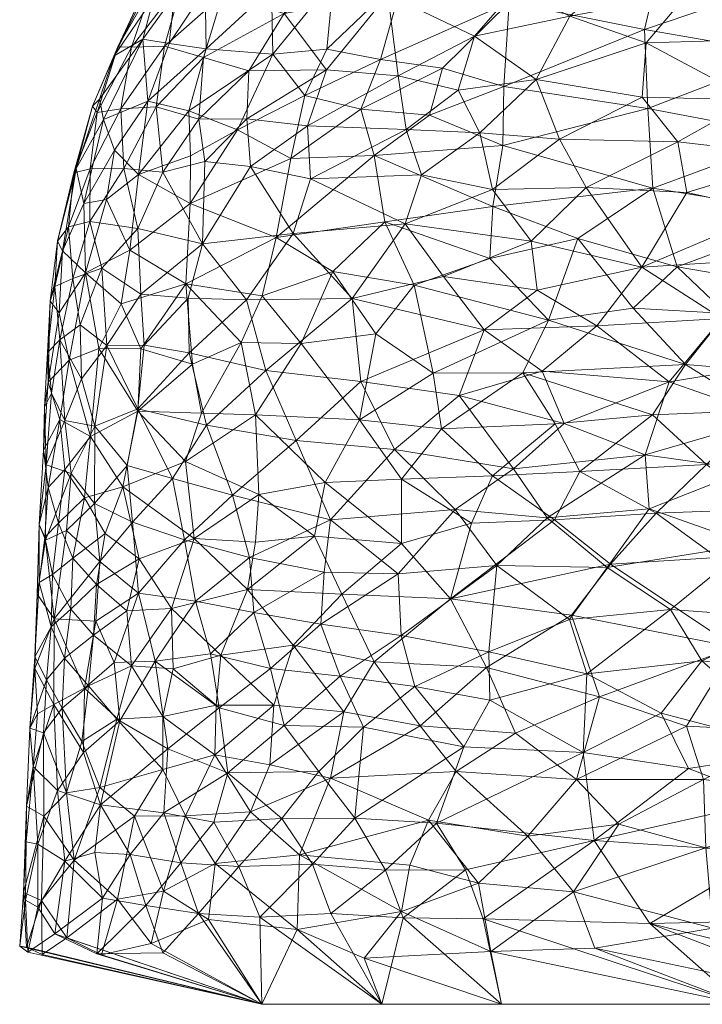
# Model space of a CAD drawing. Header units: millimetres. Extents: x -83 to 83, y 0 to 70.
# Tile 1 of 256: x -83.35 to -79.82, y 0 to 5.09. Entities that reach past the tile are written whole.
import ezdxf

# ---------------------------------------------------------------- set-up
doc = ezdxf.new("R2010")
doc.units = ezdxf.units.MM
doc.layers.add('A-GENM', color=13, linetype='Continuous')

# ---------------------------------------------------------------- blocks, each defined once
blk = doc.blocks.new('MODEL_FFAS1M21-609500BF0 - MODEL_FFAS1M21-609500BF0-474051-Preview')
at = {"layer": 'A-GENM', "lineweight": 9}
mesh = blk.add_polyface(dxfattribs=at)
corners = [(0, 0, 83.3606), (28.511, 0, 78.3334), (53.5832, 0, 63.8579), (72.1924, 0, 41.6803), (82.0942, 0, 14.4754), (82.0942, 0, -14.4754), (72.1924, 0, -41.6803), (53.5832, 0, -63.8579), (28.511, 0, -78.3334), (0, 0, -83.3606), (-28.511, 0, -78.3334), (-53.5832, 0, -63.8579), (-72.1924, 0, -41.6803), (-82.0942, 0, -14.4754), (-82.0942, 0, 14.4754), (-72.1924, 0, 41.6803), (-53.5832, 0, 63.8579), (-28.511, 0, 78.3334)]
mesh.append_faces([[corners[k] for k in face] for face in [(14, 0, 1)]], dxfattribs={"vtx0": -1, "vtx2": -1})
mesh.append_faces([[corners[k] for k in face] for face in [(0, 14, 15, 16)]], dxfattribs={"vtx0": -1, "vtx3": -1})
mesh.append_faces([[corners[k] for k in face] for face in [(17, 0, 16)]], dxfattribs={"vtx1": -1})
mesh.append_faces([[corners[k] for k in face] for face in [(11, 12, 3, 4)]], dxfattribs={"vtx1": -1, "vtx3": -1})
mesh.append_faces([[corners[k] for k in face] for face in [(7, 8, 9, 6)]], dxfattribs={"vtx2": -1})
mesh.append_faces([[corners[k] for k in face] for face in [(9, 10, 11, 4), (4, 5, 6, 9), (12, 13, 14, 3), (1, 2, 3, 14)]], dxfattribs={"vtx2": -1, "vtx3": -1})
mesh = blk.add_polyface(dxfattribs=at)
corners = [(77.8802, -0.5375, -29.657), (78.0056, -0.2801, -29.3592), (78.5205, -0.5015, -27.9228), (78.6185, -1.3498, 27.5274), (78.0663, -0.997, 29.1031), (77.8612, -1.4136, 29.5934), (78.335, -1.6435, 28.2844), (78.9234, -0.305, 26.7909), (78.0075, -0.2357, 29.36), (78.3107, -0.658, 28.4846), (79.468, -0.785, -25.0561), (78.476, -0.7569, -28.0125), (79.3274, -0.4352, -25.5502), (78.8282, -1.4314, -26.9095), (77.9846, -1.5382, -29.2503), (78.1244, -1.2691, -28.9108), (79.0517, -1.7024, 26.206), (78.5445, -1.9303, 27.6576), (79.7652, -0.3936, 24.1554), (78.381, 0, 24.6773), (79.1169, -1.0778, 26.1005), (79.8006, -0.8081, 23.9718), (78.9148, -0.7467, 26.7527), (79.6507, -1.8444, 24.3024), (79.3179, -1.4083, 25.4332), (77.7622, 0, 26.3776), (78.9305, -0.9201, -26.6814), (79.4591, -1.0528, -25.0432), (79.3515, -1.9929, -25.2397), (78.8695, -1.6687, -26.7541), (79.8214, -1.7752, -23.7468), (77.6469, -0.8021, -30.2289), (80.0903, -0.4181, -23.0504), (78.381, 0, -24.6773), (78.9999, 0, -22.9769), (78.6655, -0.2337, -27.5489), (78.7512, -1.1961, -27.1674), (79.2962, -1.3114, -25.5155), (78.3079, -1.0043, -28.4456), (77.6391, -1.0765, -30.2143), (77.7622, 0, -26.3776), (77.1433, 0, 28.0779), (77.7834, -0.49, 29.9162), (77.6798, -0.7663, 30.149), (78.9999, 0, 22.9769), (78.0657, -1.8565, -28.9911)]
mesh.append_faces([[corners[k] for k in face] for face in [(0, 1, 2), (3, 4, 5), (3, 5, 6), (7, 8, 9), (10, 11, 12), (13, 14, 15), (16, 6, 17), (7, 18, 19), (20, 21, 22), (6, 16, 3), (23, 24, 16), (3, 16, 24), (24, 20, 3), (20, 4, 3), (4, 20, 22), (22, 18, 7), (10, 26, 11), (26, 10, 27), (28, 29, 30), (31, 0, 11), (1, 35, 2), (2, 35, 12), (13, 15, 36), (30, 29, 37), (36, 26, 27), (36, 27, 37), (11, 26, 38), (11, 38, 31), (11, 2, 12), (15, 39, 38), (36, 15, 38), (26, 36, 38), (13, 36, 37), (37, 29, 13), (14, 13, 29), (35, 40, 12), (11, 0, 2), (8, 7, 41), (8, 42, 9), (9, 4, 22), (4, 9, 43), (7, 9, 22), (29, 45, 14), (33, 32, 12)]], dxfattribs={"vtx0": -1, "vtx1": -1, "vtx2": -1})
mesh.append_faces([[corners[k] for k in face] for face in [(7, 19, 25), (32, 33, 34), (12, 40, 33)]], dxfattribs={"vtx0": -1, "vtx2": -1})
mesh.append_faces([[corners[k] for k in face] for face in [(44, 19, 18)]], dxfattribs={"vtx1": -1, "vtx2": -1})
mesh = blk.add_polyface(dxfattribs=at)
corners = [(80.7196, -0.8695, 20.6558), (80.4685, -1.1609, 21.5615), (81.0906, -1.2036, 19.0805), (80.3734, -0.2896, 22.0655), (78.9999, 0, 22.9769), (79.7652, -0.3936, 24.1554), (80.2507, -0.9308, 22.398), (81.7398, -1.1679, 16.0819), (81.2345, -0.9522, 18.5105), (80.2376, 0, -19.5763), (80.8565, 0, -17.876), (80.9519, -0.4417, -19.8088), (79.6187, 0, -21.2766), (80.9762, -0.6252, 19.6737), (80.4844, -0.5805, 21.6053), (81.3307, -0.7183, 18.1329), (81.3732, -0.479, 17.9921), (80.9112, -0.2734, 20.0066), (80.8565, 0, 17.876), (80.2376, 0, 19.5763), (79.6187, 0, 21.2766), (78.9148, -0.7467, 26.7527), (79.8006, -0.8081, 23.9718), (79.1169, -1.0778, 26.1005), (79.8124, -1.1611, 23.8758), (80.0903, -0.4181, -23.0504), (80.3775, -0.8466, -21.9533), (79.468, -0.785, -25.0561), (79.4591, -1.0528, -25.0432), (79.8898, -1.2191, -23.6063), (81.3652, -0.4468, -18.0351), (81.0432, -0.6951, -19.382), (81.1932, -0.9364, -18.694), (80.4353, -1.3016, -21.6601), (81.0504, -1.3307, -19.2251), (81.6141, -0.9616, -16.7555), (81.4561, -0.6929, -17.5665), (81.4753, 0, -16.1757), (79.2962, -1.3114, -25.5155), (79.3274, -0.4352, -25.5502), (81.4753, 0, 16.1757), (81.5659, -0.2378, 17.1515), (81.9004, -0.773, 15.3421), (78.9999, 0, -22.9769)]
mesh.append_faces([[corners[k] for k in face] for face in [(0, 1, 2), (3, 4, 5), (6, 1, 0), (2, 7, 8), (0, 13, 14), (8, 15, 13), (13, 15, 16), (14, 13, 17), (21, 22, 5), (22, 23, 24), (5, 22, 14), (3, 14, 17), (24, 1, 6), (25, 26, 27), (28, 26, 29), (11, 25, 12), (30, 31, 11), (11, 26, 25), (32, 33, 26), (33, 32, 34), (34, 32, 35), (35, 32, 36), (31, 36, 32), (36, 31, 30), (32, 26, 31), (26, 11, 31), (28, 29, 38), (26, 33, 29), (26, 28, 27), (25, 27, 39), (2, 8, 0), (6, 14, 22), (8, 13, 0), (17, 13, 16), (17, 16, 41), (17, 20, 3), (8, 42, 15), (5, 14, 3), (14, 6, 0), (24, 6, 22), (11, 10, 30), (17, 41, 18)]], dxfattribs={"vtx0": -1, "vtx1": -1, "vtx2": -1})
mesh.append_faces([[corners[k] for k in face] for face in [(30, 10, 37), (3, 20, 4)]], dxfattribs={"vtx0": -1, "vtx2": -1})
mesh.append_faces([[corners[k] for k in face] for face in [(17, 18, 19, 20)]], dxfattribs={"vtx0": -1, "vtx3": -1})
mesh.append_faces([[corners[k] for k in face] for face in [(9, 10, 11, 12), (40, 18, 41), (43, 12, 25)]], dxfattribs={"vtx1": -1, "vtx2": -1})
mesh = blk.add_polyface(dxfattribs=at)
corners = [(81.3732, -0.479, 17.9921), (81.9004, -0.773, 15.3421), (81.913, -0.3873, 15.3712), (82.5138, -0.7303, -11.613), (82.3438, -0.941, -12.6992), (82.2132, -0.712, -13.5839), (81.2345, -0.9522, 18.5105), (81.7398, -1.1679, 16.0819), (82.0942, 0, 14.4754), (82.3705, -0.4374, 12.678), (82.3366, -0.7279, 12.8097), (82.4894, -0.9736, 11.7056), (82.6023, -0.5852, 11.0166), (82.1539, -0.9951, 13.8599), (81.4753, 0, 16.1757), (81.5659, -0.2378, 17.1515), (81.7377, -0.4683, -16.2586), (81.4561, -0.6929, -17.5665), (81.3652, -0.4468, -18.0351), (81.834, -0.7244, -15.7045), (81.9914, -0.9594, -14.7999), (82.1049, -0.4504, -14.2943), (82.4231, -0.469, -12.3218), (81.4753, 0, -16.1757), (82.0942, 0, -14.4754), (81.6141, -0.9616, -16.7555), (82.0942, 0, -9.0471), (82.9473, -0.2601, -8.1696), (82.6071, -0.2659, -11.0913), (82.0942, 0, -12.666), (82.0942, 0, -10.8566), (83.3036, -0.2687, -2.7271), (82.0942, 0, -3.6189), (82.0942, 0, -1.8094), (82.0942, 0, 5.4283), (82.0942, 0, 7.2377), (83.1019, -0.3432, 6.3579), (82.6943, -0.5111, -10.3307), (82.0942, 0, -5.4283), (83.1654, -0.3644, -5.4509), (82.0942, 0, -7.2377), (82.6022, -0.9899, -10.8748), (82.6673, -0.3136, 10.6161), (82.0942, 0, 9.0471), (82.0942, 0, 10.8566), (82.0942, 0, 12.666), (82.9231, -0.2551, 8.4141), (83.3462, -0.3003, 0.2991), (82.0942, 0), (82.0942, 0, 1.8094), (83.2298, -0.2567, 4.4521), (82.0942, 0, 3.6189), (81.3307, -0.7183, 18.1329), (83.3106, -0.2946, 2.4645)]
mesh.append_faces([[corners[k] for k in face] for face in [(40, 27, 26), (29, 21, 24), (34, 50, 51)]], dxfattribs={"vtx0": -1, "vtx1": -1})
mesh.append_faces([[corners[k] for k in face] for face in [(0, 1, 2), (3, 4, 5), (6, 7, 1), (8, 2, 9), (10, 11, 12), (11, 10, 13), (14, 15, 2), (10, 2, 1), (16, 17, 18), (19, 5, 20), (21, 22, 5), (25, 17, 19), (26, 27, 28), (17, 16, 19), (4, 20, 5), (21, 5, 19), (25, 19, 20), (21, 19, 16), (3, 5, 22), (18, 23, 16), (22, 29, 28), (37, 3, 22), (28, 37, 22), (41, 4, 3), (21, 29, 22), (43, 42, 46), (12, 42, 9), (10, 12, 9), (2, 10, 9), (13, 10, 1), (42, 45, 9), (1, 0, 52), (23, 21, 16), (2, 15, 0)]], dxfattribs={"vtx0": -1, "vtx1": -1, "vtx2": -1})
mesh.append_faces([[corners[k] for k in face] for face in [(31, 32, 33), (46, 35, 43), (2, 8, 14)]], dxfattribs={"vtx0": -1, "vtx2": -1})
mesh.append_faces([[corners[k] for k in face] for face in [(28, 29, 30, 26), (42, 43, 44, 45), (47, 33, 48, 49)]], dxfattribs={"vtx0": -1, "vtx3": -1})
mesh.append_faces([[corners[k] for k in face] for face in [(23, 24, 21), (34, 35, 36), (38, 32, 39, 40), (45, 8, 9), (49, 51, 53)]], dxfattribs={"vtx1": -1, "vtx2": -1})
mesh = blk.add_polyface(dxfattribs=at)
corners = [(82.9231, -0.2551, 8.4141), (83.1019, -0.3432, 6.3579), (82.0942, 0, 7.2377), (83.3462, -0.3003, 0.2991), (82.0942, 0, 1.8094), (83.3106, -0.2946, 2.4645), (83.1503, -1.1046, -5.151), (83.1124, -0.7398, -5.9707), (83.252, -0.8279, -3.4256), (83.3259, -0.5784, 1.1627), (83.2329, -0.5365, 4.1413), (82.8403, -0.5425, 9.0725), (82.6673, -0.3136, 10.6161), (82.6023, -0.5852, 11.0166), (83.2223, -0.9713, 3.9469), (83.0648, -0.744, 6.5964), (83.3136, -0.8386, -1.1854), (83.3111, -1.0237, 0.6258), (82.6943, -0.5111, -10.3307), (82.7746, -0.7742, -9.561), (82.5138, -0.7303, -11.613), (82.918, -0.5488, -8.3293), (82.9473, -0.2601, -8.1696), (83.1654, -0.3644, -5.4509), (82.0942, 0, -7.2377), (82.9578, -0.7847, -7.8081), (82.9282, -1.0301, -8.0003), (82.0942, 0, -1.8094), (83.3036, -0.2687, -2.7271), (82.6071, -0.2659, -11.0913), (83.2527, -0.5016, -3.7582), (82.6022, -0.9899, -10.8748), (83.316, -0.5374, -1.818), (83.2298, -0.2567, 4.4521), (82.0942, 0, 5.4283), (82.7528, -0.9717, 9.6699), (82.4894, -0.9736, 11.7056), (83.105, -1.0929, 5.8446), (82.0942, 0, 3.6189), (82.0942, 0, -3.6189), (82.9319, -1.1195, 7.9186)]
mesh.append_faces([[corners[k] for k in face] for face in [(0, 1, 2), (3, 4, 5), (6, 7, 8), (9, 5, 10), (11, 12, 13), (0, 11, 1), (14, 10, 15), (10, 1, 15), (16, 9, 17), (0, 12, 11), (9, 14, 17), (18, 19, 20), (21, 22, 23), (23, 22, 24), (25, 26, 19), (27, 3, 28), (22, 18, 29), (23, 7, 21), (7, 23, 30), (23, 28, 30), (26, 7, 6), (31, 20, 19), (32, 16, 8), (9, 16, 32), (9, 10, 14), (5, 33, 10), (34, 1, 33), (15, 1, 11), (35, 15, 11), (18, 21, 19), (18, 22, 21), (25, 19, 21), (26, 31, 19), (21, 7, 25), (7, 26, 25), (35, 13, 36), (15, 37, 14), (5, 9, 3), (33, 5, 38), (9, 32, 3), (28, 3, 32), (30, 28, 32), (39, 28, 23), (32, 8, 30), (7, 30, 8), (10, 33, 1), (15, 35, 40), (13, 35, 11)]], dxfattribs={"vtx0": -1, "vtx1": -1, "vtx2": -1})
mesh = blk.add_polyface(dxfattribs=at)
corners = [(83.2764, -1.2288, -2.1463), (83.1503, -1.1046, -5.151), (83.252, -0.8279, -3.4256), (82.8288, -1.4643, -8.7831), (82.58, -1.3191, -10.9278), (82.9282, -1.0301, -8.0003), (82.768, -1.7482, 9.2211), (82.8448, -1.473, 8.6269), (82.6065, -1.4872, 10.6651), (83.0252, -1.3573, 6.737), (82.9319, -1.1195, 7.9186), (83.2941, -1.4264, 0.3719), (83.2674, -1.7356, -1.4877), (83.2535, -1.5, -2.5156), (82.9913, -1.6451, 6.9869), (82.9648, -1.9066, 7.1556), (83.127, -1.5296, 5.2103), (83.2236, -1.402, 3.4738), (83.105, -1.0929, 5.8446), (83.2685, -1.7949, 1.2544), (82.7328, -2.1249, -9.3788), (82.6457, -1.7735, -10.2505), (82.8573, -1.7664, -8.3725), (83.1701, -1.5494, -4.4532), (83.0118, -1.6332, -6.7457), (82.9526, -1.9799, -7.2574), (83.1685, -1.992, -4.0864), (83.0157, -1.3011, -6.8852), (83.3136, -0.8386, -1.1854), (83.3111, -1.0237, 0.6258), (83.2551, -2.1191, -1.1491), (83.2076, -1.6769, 3.553), (83.0648, -0.744, 6.5964), (83.2223, -0.9713, 3.9469), (82.7925, -2.033, 8.8768), (82.6057, -1.2136, 10.7688), (83.1139, -1.7878, 5.2301), (83.1842, -1.9499, 3.7975), (82.7528, -0.9717, 9.6699)]
mesh.append_faces([[corners[k] for k in face] for face in [(0, 1, 2), (3, 4, 5), (6, 7, 8), (9, 10, 7), (11, 12, 13), (14, 6, 15), (16, 17, 18), (11, 19, 12), (20, 21, 22), (1, 0, 23), (24, 22, 3), (25, 24, 26), (3, 5, 27), (1, 23, 27), (5, 1, 27), (2, 28, 0), (11, 0, 29), (23, 13, 12), (26, 23, 12), (27, 24, 3), (12, 19, 30), (29, 17, 11), (17, 16, 31), (31, 11, 17), (0, 28, 29), (10, 9, 18), (18, 32, 10), (29, 33, 17), (14, 7, 6), (6, 34, 15), (9, 7, 14), (35, 7, 10), (16, 9, 14), (18, 17, 33), (18, 9, 16), (14, 15, 36), (16, 36, 31), (37, 19, 31), (11, 31, 19), (31, 36, 37), (14, 36, 16), (38, 35, 10), (24, 27, 23), (26, 24, 23), (22, 24, 25), (23, 0, 13), (11, 13, 0), (3, 22, 21)]], dxfattribs={"vtx0": -1, "vtx1": -1, "vtx2": -1})
mesh = blk.add_polyface(dxfattribs=at)
corners = [(82.6057, -1.2136, 10.7688), (82.4894, -0.9736, 11.7056), (82.3381, -1.2888, 12.6308), (82.315, -1.5311, -12.7072), (81.9791, -1.4401, -14.7434), (82.2712, -1.196, -13.0865), (82.0508, -1.7353, -14.2596), (82.3607, -1.8111, -12.3213), (82.7528, -0.9717, 9.6699), (82.1539, -0.9951, 13.8599), (82.0331, -1.5447, 14.412), (82.3312, -1.5463, 12.5976), (82.1363, -2.0245, -13.6778), (81.8003, -1.202, -15.7629), (81.6141, -0.9616, -16.7555), (81.9914, -0.9594, -14.7999), (82.58, -1.3191, -10.9278), (81.3046, -1.6412, -18.054), (81.5691, -1.4317, -16.8668), (81.6906, -1.6955, -16.2055), (82.5615, -2.0454, 10.8118), (82.768, -1.7482, 9.2211), (82.5531, -1.7325, 10.9854), (81.9337, -1.8561, 14.887), (82.3074, -1.8037, 12.6745), (81.6707, -1.5106, 16.3491), (81.7398, -1.1679, 16.0819), (81.2761, -1.438, 18.225), (82.6065, -1.4872, 10.6651), (82.6457, -1.7735, -10.2505), (82.4369, -2.083, -11.7117), (81.7896, -1.9635, -15.6326), (82.6022, -0.9899, -10.8748), (82.9282, -1.0301, -8.0003), (82.8288, -1.4643, -8.7831), (81.3754, -1.9058, -17.675), (82.3438, -0.941, -12.6992), (81.9004, -0.773, 15.3421), (82.0541, -1.237, 14.3743), (82.8448, -1.473, 8.6269), (81.5147, -1.7698, 17.0519)]
mesh.append_faces([[corners[k] for k in face] for face in [(0, 1, 2), (3, 4, 5), (6, 3, 7), (0, 8, 1), (9, 2, 1), (2, 10, 11), (7, 12, 6), (13, 14, 15), (4, 3, 6), (3, 5, 16), (17, 18, 19), (20, 21, 22), (23, 24, 10), (23, 10, 25), (25, 26, 27), (0, 2, 28), (7, 29, 30), (16, 29, 3), (12, 31, 6), (31, 19, 6), (6, 19, 4), (18, 13, 4), (4, 13, 5), (16, 5, 32), (33, 16, 32), (29, 16, 34), (29, 7, 3), (19, 31, 35), (4, 19, 18), (5, 13, 15), (14, 13, 18), (36, 32, 5), (15, 36, 5), (37, 26, 9), (9, 38, 2), (38, 9, 26), (11, 10, 24), (22, 21, 28), (39, 0, 28), (23, 25, 40), (25, 10, 38), (25, 38, 26), (10, 2, 38), (22, 11, 24), (28, 2, 11), (11, 22, 28), (20, 22, 24)]], dxfattribs={"vtx0": -1, "vtx1": -1, "vtx2": -1})
mesh = blk.add_polyface(dxfattribs=at)
corners = [(80.4152, -1.707, -21.6629), (80.4353, -1.3016, -21.6601), (80.9176, -1.5709, -19.7301), (80.4685, -1.1609, 21.5615), (80.3504, -1.5889, 21.9229), (80.7843, -1.4008, 20.3011), (79.9006, -1.4363, 23.5342), (79.6507, -1.8444, 24.3024), (81.0906, -1.2036, 19.0805), (81.3754, -1.9058, -17.675), (81.3046, -1.6412, -18.054), (81.6906, -1.6955, -16.2055), (80.031, -1.5037, -23.0758), (81.5147, -1.7698, 17.0519), (81.2761, -1.438, 18.225), (80.9333, -1.7402, 19.6325), (81.1207, -2.0954, 18.7707), (81.6816, -2.1187, 16.1508), (81.3739, -2.3806, 17.5785), (79.7418, -2.3076, 23.9275), (80.2933, -2.2733, 22.012), (80.4947, -2.0111, 21.311), (79.8124, -1.1611, 23.8758), (80.9224, -1.8217, -19.6617), (80.8814, -2.2677, -19.7432), (79.1169, -1.0778, 26.1005), (79.3179, -1.4083, 25.4332), (79.8214, -1.7752, -23.7468), (79.9828, -2.0398, -23.1535), (81.0504, -1.3307, -19.2251), (81.5691, -1.4317, -16.8668), (80.5057, -1.988, -21.2737), (79.8898, -1.2191, -23.6063), (80.3102, -2.2567, -21.9533), (81.6707, -1.5106, 16.3491), (79.1404, -1.9605, 25.8988), (81.39, -2.2241, -17.5383), (81.6141, -0.9616, -16.7555), (79.2962, -1.3114, -25.5155), (79.3515, -1.9929, -25.2397), (79.5703, -2.3749, -24.4813), (81.7398, -1.1679, 16.0819)]
mesh.append_faces([[corners[k] for k in face] for face in [(0, 1, 2), (3, 4, 5), (6, 7, 4), (3, 5, 8), (9, 10, 11), (12, 1, 0), (13, 14, 15), (13, 16, 17), (16, 18, 17), (19, 20, 7), (4, 7, 21), (14, 5, 15), (3, 22, 6), (4, 21, 15), (23, 9, 24), (22, 25, 26), (6, 22, 26), (27, 0, 28), (10, 23, 2), (10, 29, 30), (0, 31, 28), (32, 1, 12), (24, 33, 31), (16, 15, 21), (15, 16, 13), (20, 16, 21), (34, 14, 13), (19, 7, 35), (24, 9, 36), (9, 23, 10), (10, 2, 29), (30, 29, 37), (0, 2, 23), (1, 29, 2), (31, 0, 23), (0, 27, 12), (27, 38, 12), (32, 12, 38), (24, 31, 23), (31, 33, 28), (39, 27, 28), (40, 39, 28), (7, 6, 26), (3, 6, 4), (7, 20, 21), (15, 5, 4), (8, 5, 14), (41, 8, 14)]], dxfattribs={"vtx0": -1, "vtx1": -1, "vtx2": -1})
mesh = blk.add_polyface(dxfattribs=at)
corners = [(81.8229, -2.4193, 15.3442), (81.6816, -2.1187, 16.1508), (81.3739, -2.3806, 17.5785), (82.5615, -2.0454, 10.8118), (82.169, -2.1439, 13.4459), (82.4453, -2.4073, 11.5455), (82.4892, -2.804, 11.091), (82.7363, -3.0639, 8.9553), (82.8127, -2.6738, 8.3983), (81.7676, -2.6956, 15.5681), (81.3732, -2.7129, 17.5095), (81.5898, -3.0204, 16.399), (82.3074, -1.8037, 12.6745), (81.9337, -1.8561, 14.887), (81.39, -2.2241, -17.5383), (81.7896, -1.9635, -15.6326), (81.7732, -2.2333, -15.6522), (82.7294, -2.3011, 9.337), (82.3801, -2.9921, -11.8134), (81.9177, -2.9126, -14.7013), (82.246, -2.6302, -12.8219), (82.7634, -2.4918, -8.9498), (82.5564, -2.7159, -10.6109), (82.4943, -2.4005, -11.1917), (81.7404, -2.5027, -15.7572), (82.1583, -2.3076, -13.4649), (82.4369, -2.083, -11.7117), (81.4088, -2.8668, -17.3092), (82.1363, -2.0245, -13.6778), (82.7362, -3.0765, -8.9502), (82.7912, -2.7842, -8.5583), (81.5147, -1.7698, 17.0519), (82.1274, -2.3885, 13.6293), (82.1104, -2.6344, 13.6623), (82.9494, -2.1691, 7.1927), (82.7925, -2.033, 8.8768), (82.1273, -3.0448, 13.4437), (82.9046, -2.4326, 7.5603), (82.7328, -2.1249, -9.3788), (82.9328, -2.2872, -7.3202), (82.6457, -1.7735, -10.2505), (82.3607, -1.8111, -12.3213), (81.3754, -1.9058, -17.675), (82.768, -1.7482, 9.2211)]
mesh.append_faces([[corners[k] for k in face] for face in [(0, 1, 2), (3, 4, 5), (6, 7, 8), (8, 5, 6), (9, 10, 11), (4, 12, 13), (14, 15, 16), (4, 1, 0), (17, 3, 5), (18, 19, 20), (21, 22, 23), (19, 24, 20), (23, 25, 26), (19, 27, 24), (25, 28, 26), (20, 22, 18), (29, 22, 30), (13, 31, 1), (9, 0, 2), (5, 4, 32), (33, 32, 0), (12, 4, 3), (6, 5, 33), (17, 34, 35), (36, 6, 33), (9, 33, 0), (4, 13, 1), (5, 8, 17), (37, 17, 8), (36, 33, 9), (23, 22, 20), (22, 21, 30), (25, 23, 20), (23, 26, 38), (20, 24, 25), (16, 24, 14), (21, 23, 38), (21, 38, 39), (38, 26, 40), (16, 28, 25), (28, 41, 26), (15, 14, 42), (35, 43, 3), (17, 35, 3), (28, 16, 15), (25, 24, 16), (5, 32, 33), (4, 0, 32)]], dxfattribs={"vtx0": -1, "vtx1": -1, "vtx2": -1})
mesh = blk.add_polyface(dxfattribs=at)
corners = [(83.2685, -1.7949, 1.2544), (83.2454, -2.179, 1.5748), (83.2551, -2.1191, -1.1491), (83.2127, -2.3986, -2.4967), (83.1685, -1.992, -4.0864), (83.0708, -2.3051, 5.5274), (83.1452, -2.4866, 4.097), (83.1763, -2.221, 3.6948), (83.0811, -2.042, 5.5539), (82.9494, -2.1691, 7.1927), (82.9648, -1.9066, 7.1556), (83.2167, -2.414, 2.3327), (83.1999, -2.6707, 2.506), (83.2095, -2.7878, -1.9441), (83.1126, -3.0154, -4.2613), (83.0807, -2.7416, -5.0549), (82.9571, -2.9866, -6.6478), (82.9591, -2.5876, -6.8496), (82.8127, -2.6738, 8.3983), (82.9806, -2.9342, 6.3789), (83.0112, -2.6167, 6.1692), (82.9046, -2.4326, 7.5603), (83.1137, -2.7623, 4.4619), (83.1388, -3.0221, 3.7077), (82.7328, -2.1249, -9.3788), (82.9526, -1.9799, -7.2574), (82.9328, -2.2872, -7.3202), (83.1049, -2.4472, -4.8766), (83.1842, -1.9499, 3.7975), (83.2462, -2.4797, -0.16), (83.2674, -1.7356, -1.4877), (83.2231, -2.8638, 0.9693), (82.7912, -2.7842, -8.5583), (82.7634, -2.4918, -8.9498), (83.1139, -1.7878, 5.2301), (82.7925, -2.033, 8.8768), (82.7294, -2.3011, 9.337), (82.8573, -1.7664, -8.3725)]
mesh.append_faces([[corners[k] for k in face] for face in [(0, 1, 2), (2, 3, 4), (5, 6, 7), (8, 9, 5), (9, 8, 10), (11, 6, 12), (13, 14, 15), (15, 16, 17), (18, 19, 20), (20, 21, 18), (12, 22, 23), (24, 25, 26), (26, 27, 17), (3, 13, 15), (26, 4, 27), (1, 0, 28), (11, 7, 6), (1, 29, 2), (3, 2, 29), (4, 30, 2), (3, 29, 13), (4, 3, 27), (29, 31, 13), (22, 12, 6), (20, 22, 6), (17, 32, 33), (16, 32, 17), (26, 17, 33), (17, 27, 15), (26, 25, 4), (15, 27, 3), (20, 6, 5), (19, 22, 20), (12, 23, 31), (31, 29, 12), (11, 29, 1), (29, 11, 12), (7, 1, 28), (1, 7, 11), (8, 5, 7), (8, 7, 28), (5, 9, 21), (34, 8, 28), (8, 34, 10), (35, 9, 10), (5, 21, 20), (36, 21, 9), (24, 37, 25)]], dxfattribs={"vtx0": -1, "vtx1": -1, "vtx2": -1})
mesh = blk.add_polyface(dxfattribs=at)
corners = [(79.4996, -2.5585, 24.6814), (79.7967, -2.7893, 23.6659), (80.0573, -2.5373, 22.8112), (79.7418, -2.3076, 23.9275), (79.5258, -3.0675, 24.5175), (80.0765, -3.0447, 22.658), (79.1227, -3.6683, 25.6839), (79.2267, -4.0788, 25.1616), (79.9481, -3.8104, 22.9278), (79.696, -3.5691, 23.874), (79.9062, -3.3053, 23.2086), (80.1758, -3.597, 22.202), (80.6139, -3.5341, 20.5717), (80.7461, -3.2625, 20.1006), (78.9538, -3.228, 26.2777), (78.9063, -2.9043, 26.4671), (80.2933, -2.2733, 22.012), (79.457, -3.0306, -24.7452), (79.9904, -3.2154, -22.9316), (79.4496, -3.3038, -24.7268), (80.3102, -2.2567, -21.9533), (79.5703, -2.3749, -24.4813), (79.9828, -2.0398, -23.1535), (80.6721, -3.69, -20.2908), (80.1308, -3.8089, -22.2816), (80.3633, -3.5058, -21.5364), (80.532, -3.0001, -20.9898), (80.6465, -3.2713, -20.4946), (80.0936, -2.5607, -22.6793), (79.5781, -2.7623, -24.395), (78.9801, -3.5899, -26.1402), (79.7175, -3.5432, -23.8083), (79.4185, -3.8534, -24.6802), (80.703, -3.9426, -20.0286), (80.419, -4.2193, -20.9193), (80.1142, -2.839, -22.5592), (80.451, -2.7524, 21.3428), (80.582, -2.503, 20.8885), (80.6201, -2.5142, -20.7387), (80.7952, -2.7667, -19.9975), (80.4616, -3.9572, 20.9678), (80.5795, -2.9985, 20.8071), (79.0736, -2.5683, -26.0125), (79.4543, -4.0954, -24.422)]
mesh.append_faces([[corners[k] for k in face] for face in [(0, 1, 2), (0, 2, 3), (4, 5, 1), (6, 7, 8), (9, 6, 8), (10, 9, 11), (12, 13, 10), (10, 4, 14), (0, 15, 1), (16, 3, 2), (17, 18, 19), (20, 21, 22), (23, 24, 25), (26, 27, 18), (28, 29, 21), (30, 31, 32), (24, 32, 31), (24, 31, 25), (24, 33, 34), (18, 25, 31), (19, 18, 31), (18, 17, 35), (18, 27, 25), (20, 28, 21), (2, 36, 37), (5, 36, 1), (35, 29, 28), (20, 38, 28), (39, 26, 35), (35, 28, 38), (18, 35, 26), (11, 40, 12), (11, 9, 8), (14, 9, 10), (40, 11, 8), (10, 11, 12), (5, 4, 10), (15, 4, 1), (13, 5, 10), (5, 41, 36), (36, 2, 1), (16, 2, 37), (21, 29, 42), (13, 41, 5), (24, 43, 32), (30, 19, 31), (17, 29, 35)]], dxfattribs={"vtx0": -1, "vtx1": -1, "vtx2": -1})
mesh = blk.add_polyface(dxfattribs=at)
corners = [(80.917, -3.8534, 19.2055), (80.6139, -3.5341, 20.5717), (80.4616, -3.9572, 20.9678), (81.5061, -3.4641, 16.7087), (81.2099, -3.2601, 18.1367), (81.3075, -3.7152, 17.5604), (81.1662, -2.973, 18.3908), (81.5898, -3.0204, 16.399), (81.4586, -4.0429, 16.6025), (80.5795, -2.9985, 20.8071), (80.9025, -2.7296, 19.566), (80.451, -2.7524, 21.3428), (81.6288, -3.6461, -16.0355), (80.9459, -3.4846, -19.2359), (81.5833, -3.2182, -16.3847), (81.0755, -3.1452, -18.7516), (80.7952, -2.7667, -19.9975), (81.4088, -2.8668, -17.3092), (81.1558, -3.7602, -18.2255), (81.3535, -4.0325, -17.1199), (80.703, -3.9426, -20.0286), (80.1142, -2.839, -22.5592), (80.6201, -2.5142, -20.7387), (80.7461, -3.2625, 20.1006), (81.7287, -3.7867, 15.4375), (81.39, -2.2241, -17.5383), (81.7404, -2.5027, -15.7572), (81.0967, -2.5563, -18.7802), (80.6721, -3.69, -20.2908), (80.3633, -3.5058, -21.5364), (80.6465, -3.2713, -20.4946), (80.532, -3.0001, -20.9898), (80.8814, -2.2677, -19.7432), (80.582, -2.503, 20.8885), (81.0116, -2.4863, 19.158), (81.1207, -2.0954, 18.7707), (81.7676, -2.6956, 15.5681), (81.3739, -2.3806, 17.5785), (81.3732, -2.7129, 17.5095), (80.3102, -2.2567, -21.9533), (80.9007, -4.1223, 19.067), (80.2933, -2.2733, 22.012), (80.1308, -3.8089, -22.2816)]
mesh.append_faces([[corners[k] for k in face] for face in [(0, 1, 2), (3, 4, 5), (4, 1, 5), (6, 4, 7), (8, 5, 0), (9, 10, 11), (10, 9, 6), (12, 13, 14), (15, 16, 17), (18, 19, 20), (15, 17, 14), (21, 22, 16), (23, 1, 4), (24, 5, 8), (19, 18, 12), (25, 26, 27), (15, 14, 13), (26, 17, 27), (13, 28, 29), (30, 15, 13), (16, 15, 31), (32, 25, 27), (22, 32, 27), (33, 10, 34), (34, 35, 33), (36, 37, 38), (38, 6, 7), (7, 4, 3), (30, 13, 29), (15, 30, 31), (10, 6, 38), (23, 6, 9), (34, 38, 37), (10, 33, 11), (38, 34, 10), (35, 34, 37), (39, 32, 22), (16, 22, 27), (17, 16, 27), (0, 2, 40), (1, 0, 5), (35, 41, 33), (6, 23, 4), (24, 3, 5), (28, 18, 20), (12, 18, 13), (18, 28, 13), (42, 28, 20)]], dxfattribs={"vtx0": -1, "vtx1": -1, "vtx2": -1})
mesh = blk.add_polyface(dxfattribs=at)
corners = [(82.7194, -3.6692, -8.8062), (82.4011, -3.9287, -11.1606), (82.4755, -3.6488, -10.8697), (82.4661, -4.1372, 10.3584), (82.4869, -3.7216, 10.7268), (82.0217, -3.9613, 13.6398), (82.0749, -3.2745, -13.6963), (82.3801, -2.9921, -11.8134), (82.4699, -3.3654, -11.0405), (81.5833, -3.2182, -16.3847), (81.6288, -3.6461, -16.0355), (82.1741, -3.6399, -12.9579), (82.1273, -3.0448, 13.4437), (81.5898, -3.0204, 16.399), (81.8914, -3.414, 14.7171), (82.0926, -3.6605, 13.4533), (81.7287, -3.7867, 15.4375), (82.4061, -3.0534, 11.6105), (82.4892, -2.804, 11.091), (82.9365, -3.3879, 6.6737), (82.7363, -3.0639, 8.9553), (82.7197, -3.3873, 8.9697), (82.7362, -3.0765, -8.9502), (82.921, -3.8039, -6.453), (82.7359, -4.0074, -8.1871), (82.7033, -3.4059, -9.1122), (82.8954, -3.4038, -7.158), (81.9323, -3.9819, -14.1462), (81.3535, -4.0325, -17.1199), (81.9177, -2.9126, -14.7013), (81.4088, -2.8668, -17.3092), (82.5564, -2.7159, -10.6109), (82.2024, -3.4192, 12.8657), (82.4529, -3.3066, 11.1871), (81.7676, -2.6956, 15.5681), (82.7774, -3.896, 7.954), (82.8225, -3.6187, 7.8246), (81.4586, -4.0429, 16.6025), (81.5061, -3.4641, 16.7087)]
mesh.append_faces([[corners[k] for k in face] for face in [(0, 1, 2), (3, 4, 5), (6, 7, 8), (9, 6, 10), (6, 8, 11), (12, 13, 14), (11, 8, 2), (15, 14, 16), (17, 18, 12), (19, 20, 21), (7, 22, 8), (0, 23, 24), (1, 0, 24), (25, 26, 0), (1, 27, 11), (10, 11, 27), (11, 10, 6), (28, 10, 27), (29, 6, 9), (6, 29, 7), (9, 30, 29), (22, 26, 25), (31, 22, 7), (18, 17, 20), (12, 14, 32), (21, 20, 33), (12, 34, 13), (4, 3, 35), (21, 36, 19), (32, 14, 15), (33, 4, 21), (36, 4, 35), (4, 36, 21), (16, 37, 5), (15, 16, 5), (38, 16, 14), (5, 4, 15), (32, 4, 33), (4, 32, 15), (32, 33, 17), (13, 38, 14), (2, 25, 0), (22, 25, 8), (11, 2, 1), (25, 2, 8), (32, 17, 12), (20, 17, 33)]], dxfattribs={"vtx0": -1, "vtx1": -1, "vtx2": -1})
mesh = blk.add_polyface(dxfattribs=at)
corners = [(83.1885, -3.6332, 0.5074), (83.1244, -3.893, 2.4036), (83.1513, -3.9422, 0), (83.1643, -3.7083, -1.7577), (83.1821, -3.1577, -2.3469), (83.2019, -3.3674, -0.7775), (83.1387, -3.4336, -3.2562), (83.0058, -3.7799, 5.2983), (82.9365, -3.3879, 6.6737), (82.8225, -3.6187, 7.8246), (83.0333, -3.5102, -5.2444), (83.026, -3.2323, -5.5565), (83.0723, -3.7503, -4.1962), (83.0943, -4.0176, -2.6982), (82.9839, -4.0438, -4.9794), (82.921, -3.8039, -6.453), (82.7359, -4.0074, -8.1871), (82.8954, -3.4038, -7.158), (82.7362, -3.0765, -8.9502), (82.9571, -2.9866, -6.6478), (83.2178, -3.0849, -0.3546), (83.1983, -3.2142, 1.5414), (83.2231, -2.8638, 0.9693), (83.1388, -3.0221, 3.7077), (82.7194, -3.6692, -8.8062), (83.0898, -3.3283, 4.4208), (82.9806, -2.9342, 6.3789), (83.1421, -3.5724, 2.9617), (82.7363, -3.0639, 8.9553), (82.8127, -2.6738, 8.3983), (83.1126, -3.0154, -4.2613), (83.2095, -2.7878, -1.9441), (82.7912, -2.7842, -8.5583), (83.0807, -2.7416, -5.0549), (83.1137, -2.7623, 4.4619), (82.7774, -3.896, 7.954), (82.8969, -4.1575, 5.9419), (83.0154, -4.1373, 4.0472)]
mesh.append_faces([[corners[k] for k in face] for face in [(0, 1, 2), (2, 3, 0), (4, 5, 6), (3, 6, 5), (7, 8, 9), (10, 11, 6), (12, 13, 14), (15, 14, 16), (17, 18, 19), (2, 13, 3), (5, 4, 20), (20, 21, 5), (22, 23, 21), (24, 17, 15), (25, 23, 26), (7, 27, 25), (28, 26, 29), (25, 21, 23), (0, 21, 27), (3, 13, 12), (6, 3, 12), (0, 3, 5), (10, 6, 12), (4, 6, 30), (15, 12, 14), (21, 0, 5), (1, 0, 27), (10, 15, 17), (30, 31, 4), (20, 31, 22), (31, 20, 4), (21, 20, 22), (8, 25, 26), (8, 26, 28), (19, 18, 32), (19, 30, 11), (19, 33, 30), (34, 26, 23), (15, 10, 12), (11, 10, 17), (19, 11, 17), (6, 11, 30), (9, 35, 7), (36, 7, 35), (1, 7, 37), (7, 1, 27), (7, 25, 8), (21, 25, 27)]], dxfattribs={"vtx0": -1, "vtx1": -1, "vtx2": -1})
mesh = blk.add_polyface(dxfattribs=at)
corners = [(79.2267, -4.0788, 25.1616), (78.4632, -4.3684, 27.2386), (79.346, -4.4854, 24.4307), (79.3734, -4.9068, 23.7952), (80.0998, -4.6278, 21.6513), (80.1182, -5.0366, 20.9153), (80.845, -4.7425, 18.4867), (79.314, -5.3108, 23.2684), (80.0252, -5.4343, 20.3876), (78.8707, -5.6422, -23.9952), (79.3563, -5.2904, -23.1662), (79.7275, -5.4486, -21.4876), (79.2479, -5.69, 22.5901), (78.5558, -4.7652, 26.5553), (78.5342, -5.1569, 26.0515), (80.0752, -4.2166, 22.2013), (78.4694, -5.5303, 25.5313), (80.8174, -5.1758, 17.6967), (80.6018, -5.5587, 17.591), (79.9364, -5.8158, 19.6089), (79.9481, -3.8104, 22.9278), (80.8492, -4.4363, 18.9356), (80.1308, -3.8089, -22.2816), (79.8986, -4.1949, -22.8474), (79.4543, -4.0954, -24.422), (80.5039, -5.1056, -19.2309), (79.8971, -5.2191, -21.3822), (80.1087, -4.9681, -21.0798), (79.2775, -4.9912, -23.9803), (78.7676, -5.3048, -25.0674), (80.1998, -5.3691, -19.8589), (80.1304, -4.6864, -21.4556), (79.5583, -4.6725, -23.5064), (80.6778, -4.7781, -19.1422), (80.5561, -4.4694, -20.1046), (79.9447, -4.4566, -22.4269), (80.4616, -3.9572, 20.9678), (79.9307, -5.6786, -20.0751), (79.4559, -5.6616, -21.9266), (80.4101, -5.5572, -18.4525), (78.9079, -4.119, -26.1179), (79.4185, -3.8534, -24.6802), (79.2879, -4.3805, -24.7239), (78.8238, -4.7182, -25.8077), (80.419, -4.2193, -20.9193)]
mesh.append_faces([[corners[k] for k in face] for face in [(0, 1, 2), (3, 4, 2), (5, 6, 4), (3, 5, 4), (7, 8, 5), (9, 10, 11), (7, 12, 8), (13, 3, 2), (7, 3, 14), (3, 7, 5), (15, 2, 4), (2, 15, 0), (7, 16, 12), (17, 5, 8), (18, 8, 19), (20, 0, 15), (21, 15, 4), (22, 23, 24), (25, 26, 27), (26, 28, 27), (10, 29, 28), (11, 10, 26), (30, 26, 25), (31, 27, 32), (27, 33, 25), (34, 31, 35), (36, 20, 15), (11, 37, 38), (37, 30, 39), (24, 40, 41), (40, 24, 42), (28, 43, 32), (35, 42, 23), (43, 42, 32), (29, 10, 9), (27, 28, 32), (11, 26, 30), (28, 26, 10), (37, 11, 30), (11, 38, 9), (27, 31, 33), (35, 31, 32), (33, 31, 34), (42, 35, 32), (35, 23, 44), (35, 44, 34), (44, 23, 22), (42, 24, 23)]], dxfattribs={"vtx0": -1, "vtx1": -1, "vtx2": -1})
mesh = blk.add_polyface(dxfattribs=at)
corners = [(82.9698, -4.6405, 0.0994), (82.8389, -4.9469, -1.0452), (82.9453, -4.6079, -2.4481), (82.4727, -4.6168, 9.146), (82.4634, -4.3834, 9.8741), (82.2208, -4.5186, 11.4296), (82.4661, -4.1372, 10.3584), (82.7315, -4.2877, 7.5834), (82.8243, -4.6259, -5.0008), (82.768, -4.9458, -3.5927), (82.6073, -4.2987, -8.8077), (82.4011, -3.9287, -11.1606), (82.7359, -4.0074, -8.1871), (83.0662, -4.2957, -1.2982), (83.1513, -3.9422, 0), (83.0552, -4.3182, 1.586), (82.9129, -4.5705, 3.6747), (83.0154, -4.1373, 4.0472), (83.0943, -4.0176, -2.6982), (82.9819, -4.3164, -3.843), (82.857, -4.4132, 5.5674), (82.8969, -4.1575, 5.9419), (82.6838, -4.6654, 6.7749), (82.7096, -4.987, 4.4076), (82.9339, -4.6757, 1.9611), (82.3834, -4.9371, 8.7799), (83.1244, -3.893, 2.4036), (82.8075, -4.3182, -6.6037), (82.9839, -4.0438, -4.9794), (82.6414, -4.636, -7.3933), (82.3898, -4.3541, -10.5352), (82.1613, -4.8221, -11.0399), (82.1717, -4.5751, -11.6449), (82.4203, -4.5726, -9.7381), (82.3969, -4.8918, -8.8431), (82.5987, -4.9508, -6.3661), (82.8587, -4.9009, 1.1062), (82.1527, -4.3277, -12.2963), (82.0386, -4.9095, 11.654), (82.7774, -3.896, 7.954), (83.0058, -3.7799, 5.2983)]
mesh.append_faces([[corners[k] for k in face] for face in [(0, 1, 2), (3, 4, 5), (6, 4, 7), (8, 2, 9), (10, 11, 12), (13, 14, 15), (16, 15, 17), (18, 13, 19), (20, 21, 7), (22, 23, 16), (20, 7, 22), (16, 24, 15), (22, 3, 25), (13, 15, 0), (26, 15, 14), (0, 2, 13), (13, 2, 19), (19, 2, 8), (19, 8, 27), (19, 28, 18), (29, 27, 8), (10, 12, 27), (14, 13, 18), (19, 27, 28), (12, 28, 27), (30, 11, 10), (31, 32, 33), (29, 34, 33), (29, 33, 10), (35, 29, 8), (24, 36, 0), (15, 24, 0), (30, 32, 37), (7, 3, 22), (38, 3, 5), (22, 16, 20), (7, 39, 6), (29, 10, 27), (30, 10, 33), (32, 30, 33), (11, 30, 37), (15, 26, 17), (16, 17, 20), (21, 20, 17), (40, 21, 17), (39, 7, 21), (7, 4, 3), (6, 5, 4)]], dxfattribs={"vtx0": -1, "vtx1": -1, "vtx2": -1})
mesh = blk.add_polyface(dxfattribs=at)
corners = [(80.845, -4.7425, 18.4867), (81.2289, -4.5937, 16.9882), (80.8492, -4.4363, 18.9356), (81.4818, -4.8818, 15.1287), (81.5832, -4.624, 15.1383), (81.161, -4.8359, 16.8611), (80.9022, -4.2105, -18.9744), (80.419, -4.2193, -20.9193), (80.703, -3.9426, -20.0286), (80.1182, -5.0366, 20.9153), (80.8174, -5.1758, 17.6967), (80.6018, -5.5587, 17.591), (81.0288, -5.5389, 15.5782), (81.5152, -4.3847, 15.9033), (81.3602, -5.3164, 14.5643), (80.0252, -5.4343, 20.3876), (80.4616, -3.9572, 20.9678), (80.0752, -4.2166, 22.2013), (80.9007, -4.1223, 19.067), (81.3555, -5.5203, 13.8456), (81.1368, -5.7279, 14.2341), (81.0807, -4.7225, -17.4608), (81.3484, -4.5197, -16.5313), (81.3905, -4.7971, -15.8003), (81.4441, -5.2165, -14.417), (81.3524, -5.5854, -13.5954), (80.8575, -5.4608, -16.702), (80.5561, -4.4694, -20.1046), (80.9683, -4.5024, -18.3273), (80.7832, -5.2486, -17.6666), (80.1998, -5.3691, -19.8589), (80.5039, -5.1056, -19.2309), (80.9967, -5.0023, -17.2815), (81.4586, -4.0429, 16.6025), (81.2699, -4.2858, -17.2422), (80.4101, -5.5572, -18.4525), (80.6747, -5.6936, -16.7832), (80.0998, -4.6278, 21.6513), (80.917, -3.8534, 19.2055), (81.6513, -5.5532, 11.8235), (80.6778, -4.7781, -19.1422), (81.3535, -4.0325, -17.1199), (81.7254, -5.293, 12.4418)]
mesh.append_faces([[corners[k] for k in face] for face in [(0, 1, 2), (3, 4, 5), (6, 7, 8), (9, 10, 0), (11, 12, 10), (13, 2, 1), (4, 1, 5), (3, 10, 14), (15, 11, 10), (16, 17, 18), (14, 12, 19), (12, 20, 19), (21, 22, 23), (24, 25, 26), (27, 6, 28), (29, 30, 31), (32, 23, 24), (24, 26, 29), (33, 18, 13), (28, 6, 34), (35, 26, 36), (29, 35, 30), (1, 4, 13), (2, 13, 18), (1, 0, 5), (17, 2, 18), (37, 0, 2), (0, 10, 5), (10, 3, 5), (33, 38, 18), (10, 12, 14), (20, 39, 19), (29, 31, 32), (21, 28, 22), (32, 31, 40), (24, 29, 32), (29, 26, 35), (21, 32, 40), (32, 21, 23), (28, 40, 27), (40, 28, 21), (7, 6, 27), (8, 41, 6), (34, 6, 41), (28, 34, 22), (25, 36, 26), (19, 42, 14)]], dxfattribs={"vtx0": -1, "vtx1": -1, "vtx2": -1})
mesh = blk.add_polyface(dxfattribs=at)
corners = [(81.8592, -4.5393, -13.7426), (81.3905, -4.7971, -15.8003), (81.3484, -4.5197, -16.5313), (81.5832, -4.624, 15.1383), (81.9443, -4.3693, 13.5462), (81.5152, -4.3847, 15.9033), (81.9793, -5.1196, -11.354), (82.1613, -4.8221, -11.0399), (82.3969, -4.8918, -8.8431), (82.0443, -5.2488, 10.3314), (82.3834, -4.9371, 8.7799), (82.0386, -4.9095, 11.654), (82.3881, -5.2429, 7.1246), (82.0299, -5.6093, 8.4469), (81.3524, -5.5854, -13.5954), (81.6761, -5.3525, -12.5327), (81.8649, -5.5184, -10.4287), (81.4818, -4.8818, 15.1287), (81.7591, -4.934, 13.4083), (81.8736, -4.6945, 13.3202), (81.6513, -5.5532, 11.8235), (81.8567, -5.5831, 10.1388), (81.4441, -5.2165, -14.417), (81.8441, -4.2656, -14.3001), (82.1527, -4.3277, -12.2963), (81.9049, -5.8102, 8.1655), (82.2827, -5.52, 6.3246), (81.7615, -4.8282, -13.6746), (82.4011, -3.9287, -11.1606), (81.9323, -3.9819, -14.1462), (82.2978, -5.215, -8.2581), (82.1295, -5.709, -6.5509), (81.9255, -5.7032, -8.7808), (82.1975, -5.4801, -7.6409), (81.7254, -5.293, 12.4418), (82.2208, -4.5186, 11.4296), (81.3602, -5.3164, 14.5643), (82.1717, -4.5751, -11.6449), (81.3535, -4.0325, -17.1199), (81.2699, -4.2858, -17.2422), (82.4661, -4.1372, 10.3584), (82.0217, -3.9613, 13.6398), (82.336, -5.5214, -5.5742), (81.3555, -5.5203, 13.8456), (81.4586, -4.0429, 16.6025), (81.739, -5.7851, 9.8564)]
mesh.append_faces([[corners[k] for k in face] for face in [(0, 1, 2), (3, 4, 5), (6, 7, 8), (9, 10, 11), (12, 9, 13), (14, 15, 16), (17, 18, 19), (20, 21, 9), (11, 19, 18), (22, 15, 14), (23, 24, 0), (13, 25, 26), (6, 22, 27), (28, 24, 29), (6, 30, 16), (31, 32, 33), (34, 20, 9), (19, 11, 35), (18, 36, 34), (24, 37, 0), (23, 38, 29), (6, 27, 7), (27, 0, 37), (36, 18, 17), (33, 16, 30), (16, 33, 32), (27, 37, 7), (1, 0, 27), (24, 23, 29), (0, 2, 23), (23, 2, 39), (4, 40, 41), (33, 42, 31), (4, 19, 35), (3, 17, 19), (40, 4, 35), (41, 5, 4), (4, 3, 19), (34, 43, 20), (22, 1, 27), (23, 39, 38), (22, 6, 15), (16, 15, 6), (5, 41, 44), (9, 21, 13), (20, 45, 21), (11, 34, 9), (34, 11, 18)]], dxfattribs={"vtx0": -1, "vtx1": -1, "vtx2": -1})
mesh = blk.add_polyface(dxfattribs=at)
corners = [(82.0443, -5.2488, 10.3314), (82.3881, -5.2429, 7.1246), (82.3834, -4.9371, 8.7799), (82.8587, -4.9009, 1.1062), (82.7162, -5.1865, 1.3085), (82.7359, -5.1668, -0.4555), (82.4203, -4.5726, -9.7381), (82.3969, -4.8918, -8.8431), (82.1613, -4.8221, -11.0399), (82.2978, -5.215, -8.2581), (82.5987, -4.9508, -6.3661), (82.5021, -5.2948, -5.2033), (82.3255, -5.7526, -2.2712), (82.4856, -5.5034, -2.898), (82.5139, -5.5371, -0.0661), (82.5746, -4.9639, 6.5969), (82.6838, -4.6654, 6.7749), (82.6414, -4.636, -7.3933), (82.0299, -5.6093, 8.4469), (82.2827, -5.52, 6.3246), (82.4821, -5.4207, 4.2194), (82.3388, -5.6739, 3.5809), (82.5465, -5.2132, 5.2304), (82.6536, -5.2018, 3.2697), (82.7096, -4.987, 4.4076), (82.5258, -5.4799, 2.0777), (82.6649, -5.25, -2.1039), (82.8389, -4.9469, -1.0452), (82.9339, -4.6757, 1.9611), (82.4727, -4.6168, 9.146), (82.0386, -4.9095, 11.654), (82.768, -4.9458, -3.5927), (82.8243, -4.6259, -5.0008), (82.2863, -5.6921, -4.3857), (82.336, -5.5214, -5.5742), (82.1975, -5.4801, -7.6409), (82.9453, -4.6079, -2.4481), (82.9698, -4.6405, 0.0994), (81.9793, -5.1196, -11.354), (82.1295, -5.709, -6.5509), (82.9129, -4.5705, 3.6747), (82.2998, -5.8018, 1.7166)]
mesh.append_faces([[corners[k] for k in face] for face in [(0, 1, 2), (3, 4, 5), (6, 7, 8), (9, 10, 11), (12, 13, 14), (2, 15, 16), (10, 7, 17), (18, 19, 1), (20, 19, 21), (1, 19, 22), (1, 15, 2), (22, 23, 24), (20, 21, 25), (5, 26, 27), (28, 24, 3), (2, 29, 30), (31, 27, 26), (11, 31, 26), (10, 32, 31), (33, 13, 12), (11, 34, 35), (11, 10, 31), (7, 10, 9), (36, 27, 31), (27, 37, 3), (38, 7, 9), (39, 34, 33), (13, 11, 26), (13, 33, 34), (26, 5, 14), (26, 14, 13), (4, 23, 25), (11, 35, 9), (23, 3, 24), (24, 28, 40), (13, 34, 11), (19, 20, 22), (25, 41, 14), (41, 25, 21), (4, 25, 14), (23, 22, 20), (15, 22, 24), (25, 23, 20), (23, 4, 3), (22, 15, 1), (16, 15, 24), (3, 5, 27), (14, 5, 4)]], dxfattribs={"vtx0": -1, "vtx1": -1, "vtx2": -1})

msp = doc.modelspace()

# ---------------------------------------------------------------- block references
at = {"layer": 'A-GENM', "lineweight": 9, "rotation": 180}
msp.add_blockref('MODEL_FFAS1M21-609500BF0 - MODEL_FFAS1M21-609500BF0-474051-Preview', (0, 0), dxfattribs=at)

doc.saveas('drawing.dxf')
